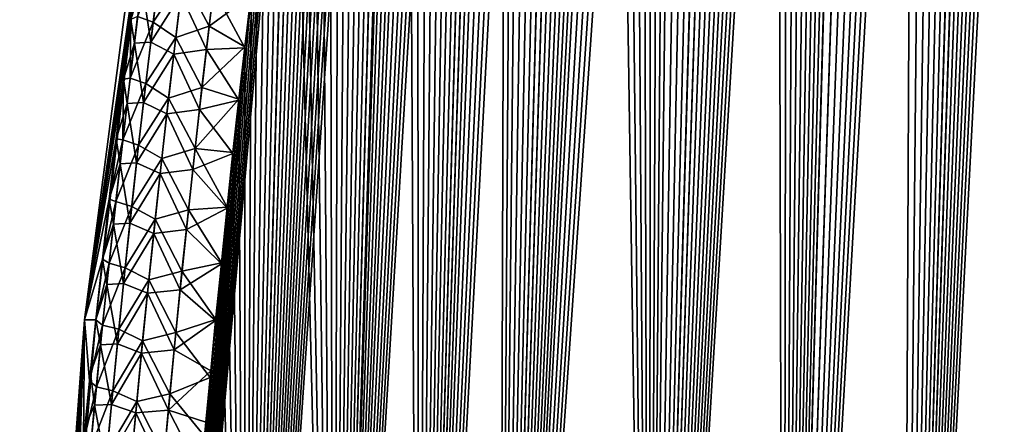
# Model space of a CAD drawing. Header units: metres. Extents: x -109 to 109, y -108 to 40.
# Tile 5 of 230: x -101.45 to -93.64, y -94.48 to -91.26. Entities that reach past the tile are written whole.
import ezdxf

# ---------------------------------------------------------------- set-up
doc = ezdxf.new("R2010")
doc.units = ezdxf.units.M
doc.layers.add('solid_K_24_42_17_000C74_XXXX', color=7, linetype='CONTINUOUS')

msp = doc.modelspace()

# ---------------------------------------------------------------- linework, layer by layer
at = {"layer": 'solid_K_24_42_17_000C74_XXXX'}
for points in [[(-94.447647, -102.814323, -9.416268), (-92.932785, -68.182434, -9.58443), (-92.840744, -68.197952, -9.748651)], [(-94.447647, -102.814323, -9.416268), (-93.026627, -68.18335, -9.42215), (-92.932785, -68.182434, -9.58443)], [(-94.447647, -102.814323, -9.416268), (-93.123207, -68.200546, -9.26022), (-93.026627, -68.18335, -9.42215)], [(-94.447647, -102.814323, -9.416268), (-92.840744, -68.197952, -9.748651), (-92.74968, -68.230331, -9.916449)], [(-94.447647, -102.814323, -9.416268), (-93.223358, -68.234657, -9.097376), (-93.123207, -68.200546, -9.26022)], [(-94.447647, -102.814323, -9.416268), (-92.74968, -68.230331, -9.916449), (-92.659004, -68.280769, -10.089181)], [(-94.447647, -102.814323, -9.416268), (-93.328117, -68.287125, -8.932212), (-93.223358, -68.234657, -9.097376)], [(-93.62915, -102.814377, -10.833833), (-94.447647, -102.814323, -9.416268), (-92.659004, -68.280769, -10.089181)], [(-94.447647, -102.814323, -9.416268), (-93.438812, -68.359993, -8.763078), (-93.328117, -68.287125, -8.932212)], [(-94.447433, -102.814339, 9.416606), (-93.324188, -68.284912, 8.938316), (-93.434982, -68.357117, 8.768842)], [(-94.447433, -102.814339, 9.416606), (-93.629028, -102.814362, 10.834067), (-93.324188, -68.284912, 8.938316)], [(-95.389999, -102.673729, -8.073124), (-93.556717, -68.455933, -8.588606), (-93.438812, -68.359993, -8.763078)], [(-94.447647, -102.814323, -9.416268), (-95.389999, -102.673729, -8.073124), (-93.438812, -68.359993, -8.763078)], [(-94.447433, -102.814339, 9.416606), (-93.434982, -68.357117, 8.768842), (-93.552803, -68.452438, 8.594313)], [(-95.389999, -102.673729, -8.073124), (-93.683083, -68.578522, -8.407708), (-93.556717, -68.455933, -8.588606)], [(-94.447433, -102.814339, 9.416606), (-93.552803, -68.452438, 8.594313), (-93.679207, -68.574532, 8.413167)], [(-95.389999, -102.673729, -8.073124), (-93.819427, -68.732323, -8.219105), (-93.683083, -68.578522, -8.407708)], [(-94.447433, -102.814339, 9.416606), (-93.679207, -68.574532, 8.413167), (-93.815483, -68.727547, 8.224475)], [(-95.389999, -102.673729, -8.073124), (-93.967033, -68.922318, -8.022128), (-93.819427, -68.732323, -8.219105)], [(-94.447433, -102.814339, 9.416606), (-93.815483, -68.727547, 8.224475), (-93.962738, -68.916412, 8.027759)], [(-95.389999, -102.673729, -8.073124), (-94.126526, -69.15361, -7.817119), (-93.967033, -68.922318, -8.022128)], [(-94.447433, -102.814339, 9.416606), (-93.962738, -68.916412, 8.027759), (-94.121979, -69.146706, 7.82286)], [(-95.389999, -102.673729, -8.073124), (-94.29821, -69.431015, -7.604903), (-94.126526, -69.15361, -7.817119)], [(-94.447433, -102.814339, 9.416606), (-94.121979, -69.146706, 7.82286), (-94.293648, -69.423256, 7.610432)], [(-95.389999, -102.673729, -8.073124), (-94.482361, -69.759254, -7.386356), (-94.29821, -69.431015, -7.604903)], [(-95.389816, -102.673767, 8.073364), (-94.293648, -69.423256, 7.610432), (-94.477829, -69.750809, 7.391623)], [(-95.389816, -102.673767, 8.073364), (-94.447433, -102.814339, 9.416606), (-94.293648, -69.423256, 7.610432)], [(-95.389816, -102.673767, 8.073364), (-94.477829, -69.750809, 7.391623), (-94.574654, -69.935188, 7.280138)], [(-96.455536, -102.389442, -6.809396), (-94.579178, -69.943939, -7.274991), (-94.482361, -69.759254, -7.386356)], [(-95.389999, -102.673729, -8.073124), (-96.455536, -102.389442, -6.809396), (-94.482361, -69.759254, -7.386356)], [(-96.455536, -102.389442, -6.809396), (-94.679176, -70.143272, -7.162412), (-94.579178, -69.943939, -7.274991)], [(-95.389816, -102.673767, 8.073364), (-94.574654, -69.935188, 7.280138), (-94.674683, -70.134171, 7.167419)], [(-96.455536, -102.389442, -6.809396), (-94.78241, -70.357613, -7.048682), (-94.679176, -70.143272, -7.162412)], [(-95.389816, -102.673767, 8.073364), (-94.674683, -70.134171, 7.167419), (-94.777954, -70.34816, 7.053541)], [(-96.455536, -102.389442, -6.809396), (-94.888924, -70.588379, -6.933944), (-94.78241, -70.357613, -7.048682)], [(-95.389816, -102.673767, 8.073364), (-94.777954, -70.34816, 7.053541), (-94.884499, -70.578598, 6.93866)], [(-96.455536, -102.389442, -6.809396), (-94.998772, -70.835342, -6.818239), (-94.888924, -70.588379, -6.933944)], [(-95.389816, -102.673767, 8.073364), (-94.884499, -70.578598, 6.93866), (-94.994377, -70.825241, 6.822812)], [(-96.455536, -102.389442, -6.809396), (-95.111977, -71.100365, -6.701725), (-94.998772, -70.835342, -6.818239)], [(-95.389816, -102.673767, 8.073364), (-94.994377, -70.825241, 6.822812), (-95.10762, -71.089973, 6.706159)], [(-96.455536, -102.389442, -6.809396), (-95.228607, -71.383125, -6.584439), (-95.111977, -71.100365, -6.701725)], [(-95.389816, -102.673767, 8.073364), (-95.10762, -71.089973, 6.706159), (-95.224289, -71.372467, 6.588739)], [(-96.455536, -102.389442, -6.809396), (-95.348694, -71.68544, -6.466548), (-95.228607, -71.383125, -6.584439)], [(-95.389816, -102.673767, 8.073364), (-95.224289, -71.372467, 6.588739), (-95.344406, -71.674522, 6.470711)], [(-96.455536, -102.389442, -6.809396), (-95.472267, -72.007599, -6.34813), (-95.348694, -71.68544, -6.466548)], [(-95.389816, -102.673767, 8.073364), (-95.344406, -71.674522, 6.470711), (-95.468025, -71.996391, 6.352143)], [(-96.455536, -102.389442, -6.809396), (-95.599373, -72.350647, -6.2293), (-95.472267, -72.007599, -6.34813)], [(-96.455429, -102.389481, 6.809506), (-95.468025, -71.996391, 6.352143), (-95.595184, -72.339134, 6.233162)], [(-96.455429, -102.389481, 6.809506), (-95.389816, -102.673767, 8.073364), (-95.468025, -71.996391, 6.352143)], [(-97.644279, -101.955215, -5.632307), (-95.730042, -72.716049, -6.110195), (-95.599373, -72.350647, -6.2293)], [(-96.455536, -102.389442, -6.809396), (-97.644279, -101.955215, -5.632307), (-95.599373, -72.350647, -6.2293)], [(-96.455429, -102.389481, 6.809506), (-95.595184, -72.339134, 6.233162), (-95.725906, -72.704254, 6.113919)], [(-97.644279, -101.955215, -5.632307), (-95.864326, -73.103821, -5.99088), (-95.730042, -72.716049, -6.110195)], [(-96.455429, -102.389481, 6.809506), (-95.725906, -72.704254, 6.113919), (-95.860222, -73.091743, 5.994473)], [(-97.644279, -101.955215, -5.632307), (-96.00222, -73.516479, -5.871568), (-95.864326, -73.103821, -5.99088)], [(-96.455429, -102.389481, 6.809506), (-95.860222, -73.091743, 5.994473), (-95.998161, -73.504128, 5.875033)], [(-97.644279, -101.955215, -5.632307), (-96.143776, -73.953506, -5.752286), (-96.00222, -73.516479, -5.871568)], [(-96.455429, -102.389481, 6.809506), (-95.998161, -73.504128, 5.875033), (-96.139755, -73.940903, 5.755627)], [(-97.644279, -101.955215, -5.632307), (-96.240166, -74.25985, -5.672916), (-96.143776, -73.953506, -5.752286)], [(-96.455429, -102.389481, 6.809506), (-96.139755, -73.940903, 5.755627), (-96.236176, -74.247086, 5.676171)], [(-97.644279, -101.955215, -5.632307), (-96.338165, -74.578629, -5.593715), (-96.240166, -74.25985, -5.672916)], [(-96.455429, -102.389481, 6.809506), (-96.236176, -74.247086, 5.676171), (-96.334221, -74.565697, 5.59688)], [(-97.644279, -101.955215, -5.632307), (-96.437813, -74.909256, -5.514659), (-96.338165, -74.578629, -5.593715)], [(-96.455429, -102.389481, 6.809506), (-96.334221, -74.565697, 5.59688), (-96.433907, -74.896172, 5.517731)], [(-97.644279, -101.955215, -5.632307), (-96.539063, -75.25296, -5.435863), (-96.437813, -74.909256, -5.514659)], [(-96.455429, -102.389481, 6.809506), (-96.433907, -74.896172, 5.517731), (-96.535202, -75.239723, 5.438841)], [(-97.644279, -101.955215, -5.632307), (-96.641891, -75.610802, -5.357429), (-96.539063, -75.25296, -5.435863)], [(-96.455429, -102.389481, 6.809506), (-96.535202, -75.239723, 5.438841), (-96.638077, -75.597427, 5.360311)], [(-97.644279, -101.955215, -5.632307), (-96.746346, -75.981834, -5.279286), (-96.641891, -75.610802, -5.357429)], [(-96.455429, -102.389481, 6.809506), (-96.638077, -75.597427, 5.360311), (-96.742584, -75.96833, 5.282072)], [(-97.644279, -101.955215, -5.632307), (-96.852386, -76.366882, -5.201534), (-96.746346, -75.981834, -5.279286)], [(-96.455429, -102.389481, 6.809506), (-96.742584, -75.96833, 5.282072), (-96.848679, -76.353256, 5.204223)], [(-97.644279, -101.955215, -5.632307), (-96.959938, -76.76741, -5.124323), (-96.852386, -76.366882, -5.201534)], [(-97.644241, -101.955231, 5.632339), (-96.848679, -76.353256, 5.204223), (-96.956291, -76.753677, 5.126914)], [(-97.644241, -101.955231, 5.632339), (-96.455429, -102.389481, 6.809506), (-96.848679, -76.353256, 5.204223)], [(-98.284912, -101.679092, -5.07917), (-97.069023, -77.183357, -5.047651), (-96.959938, -76.76741, -5.124323)], [(-97.644279, -101.955215, -5.632307), (-98.284912, -101.679092, -5.07917), (-96.959938, -76.76741, -5.124323)], [(-97.644241, -101.955231, 5.632339), (-96.956291, -76.753677, 5.126914), (-97.065445, -77.169525, 5.050144)], [(-97.644241, -101.955231, 5.632339), (-97.065445, -77.169525, 5.050144), (-97.176147, -77.600403, 4.973893)], [(-98.284912, -101.679092, -5.07917), (-97.179665, -77.614311, -4.971499), (-97.069023, -77.183357, -5.047651)], [(-98.284912, -101.679092, -5.07917), (-97.291733, -78.061974, -4.896064), (-97.179665, -77.614311, -4.971499)], [(-97.644241, -101.955231, 5.632339), (-97.176147, -77.600403, 4.973893), (-97.288277, -78.047997, 4.89836)], [(-98.284912, -101.679092, -5.07917), (-97.405136, -78.527534, -4.821482), (-97.291733, -78.061974, -4.896064)], [(-97.644241, -101.955231, 5.632339), (-97.288277, -78.047997, 4.89836), (-97.401756, -78.513512, 4.823678)], [(-98.284912, -101.679092, -5.07917), (-97.49115, -78.887527, -4.766), (-97.405136, -78.527534, -4.821482)], [(-97.644241, -101.955231, 5.632339), (-97.401756, -78.513512, 4.823678), (-97.487839, -78.873474, 4.768121)], [(-98.284912, -101.679092, -5.07917), (-97.577934, -79.257362, -4.710989), (-97.49115, -78.887527, -4.766)], [(-97.644241, -101.955231, 5.632339), (-97.487839, -78.873474, 4.768121), (-97.574677, -79.243301, 4.713035)], [(-98.284912, -101.679092, -5.07917), (-97.665398, -79.637894, -4.656557), (-97.577934, -79.257362, -4.710989)], [(-98.284889, -101.6791, 5.079187), (-97.574677, -79.243301, 4.713035), (-97.662201, -79.623833, 4.658526)], [(-98.284889, -101.6791, 5.079187), (-97.644241, -101.955231, 5.632339), (-97.574677, -79.243301, 4.713035)], [(-98.956367, -101.361778, -4.551515), (-97.753448, -80.029953, -4.602809), (-97.665398, -79.637894, -4.656557)], [(-98.284912, -101.679092, -5.07917), (-98.956367, -101.361778, -4.551515), (-97.665398, -79.637894, -4.656557)], [(-98.284889, -101.6791, 5.079187), (-97.662201, -79.623833, 4.658526), (-97.75032, -80.0159, 4.604702)], [(-98.956367, -101.361778, -4.551515), (-97.842178, -80.432816, -4.549643), (-97.753448, -80.029953, -4.602809)], [(-98.284889, -101.6791, 5.079187), (-97.75032, -80.0159, 4.604702), (-97.839119, -80.418785, 4.551459)], [(-98.956367, -101.361778, -4.551515), (-97.931595, -80.846245, -4.497038), (-97.842178, -80.432816, -4.549643)], [(-98.284889, -101.6791, 5.079187), (-97.839119, -80.418785, 4.551459), (-97.928612, -80.832253, 4.498776)], [(-98.284889, -101.6791, 5.079187), (-97.928612, -80.832253, 4.498776), (-98.018669, -81.257317, 4.446797)], [(-98.956367, -101.361778, -4.551515), (-98.021584, -81.271248, -4.445138), (-97.931595, -80.846245, -4.497038)], [(-98.956367, -101.361778, -4.551515), (-98.111992, -81.708832, -4.39408), (-98.021584, -81.271248, -4.445138)], [(-98.284889, -101.6791, 5.079187), (-98.018669, -81.257317, 4.446797), (-98.109161, -81.694969, 4.395662)], [(-98.284889, -101.6791, 5.079187), (-98.109161, -81.694969, 4.395662), (-98.200012, -82.145821, 4.345445)], [(-98.956367, -101.361778, -4.551515), (-98.184563, -82.068481, -4.35391), (-98.111992, -81.708832, -4.39408)], [(-98.956367, -101.361778, -4.551515), (-98.257492, -82.435661, -4.314189), (-98.184563, -82.068481, -4.35391)], [(-98.284889, -101.6791, 5.079187), (-98.200012, -82.145821, 4.345445), (-98.291412, -82.608444, 4.295928)], [(-98.956367, -101.361778, -4.551515), (-98.330734, -82.810555, -4.274948), (-98.257492, -82.435661, -4.314189)], [(-98.284889, -101.6791, 5.079187), (-98.291412, -82.608444, 4.295928), (-98.383247, -83.083603, 4.247239)], [(-98.956367, -101.361778, -4.551515), (-98.404198, -83.193756, -4.236284), (-98.330734, -82.810555, -4.274948)], [(-98.956352, -101.361786, 4.551528), (-98.383247, -83.083603, 4.247239), (-98.475296, -83.572487, 4.199564)], [(-98.956352, -101.361786, 4.551528), (-98.284889, -101.6791, 5.079187), (-98.383247, -83.083603, 4.247239)], [(-98.956367, -101.361778, -4.551515), (-98.477776, -83.585884, -4.198294), (-98.404198, -83.193756, -4.236284)], [(-98.956352, -101.361786, 4.551528), (-98.475296, -83.572487, 4.199564), (-98.54895, -83.974274, 4.162277)], [(-99.6586, -101.00164, -4.050946), (-98.551361, -83.987534, -4.16107), (-98.477776, -83.585884, -4.198294)], [(-98.956367, -101.361778, -4.551515), (-99.6586, -101.00164, -4.050946), (-98.477776, -83.585884, -4.198294)], [(-99.6586, -101.00164, -4.050946), (-98.624939, -84.398796, -4.124616), (-98.551361, -83.987534, -4.16107)], [(-98.956352, -101.361786, 4.551528), (-98.54895, -83.974274, 4.162277), (-98.622604, -84.385689, 4.125761)], [(-99.6586, -101.00164, -4.050946), (-98.698715, -84.818436, -4.088727), (-98.624939, -84.398796, -4.124616)], [(-98.956352, -101.361786, 4.551528), (-98.622604, -84.385689, 4.125761), (-98.696465, -84.805504, 4.089809)], [(-99.6586, -101.00164, -4.050946), (-98.772583, -85.24707, -4.053502), (-98.698715, -84.818436, -4.088727)], [(-98.956352, -101.361786, 4.551528), (-98.696465, -84.805504, 4.089809), (-98.770416, -85.234322, 4.054522)], [(-99.6586, -101.00164, -4.050946), (-98.84639, -85.685463, -4.01907), (-98.772583, -85.24707, -4.053502)], [(-98.956352, -101.361786, 4.551528), (-98.770416, -85.234322, 4.054522), (-98.844307, -85.672913, 4.020028)], [(-99.6586, -101.00164, -4.050946), (-98.907738, -86.0588, -3.991071), (-98.84639, -85.685463, -4.01907)], [(-98.956352, -101.361786, 4.551528), (-98.844307, -85.672913, 4.020028), (-98.917984, -86.122055, 3.986452)], [(-99.6586, -101.00164, -4.050946), (-98.968842, -86.439903, -3.963781), (-98.907738, -86.0588, -3.991071)], [(-98.956352, -101.361786, 4.551528), (-98.917984, -86.122055, 3.986452), (-98.991287, -86.58252, 3.953916)], [(-99.6586, -101.00164, -4.050946), (-99.029678, -86.828949, -3.937217), (-98.968842, -86.439903, -3.963781)], [(-98.956352, -101.361786, 4.551528), (-98.991287, -86.58252, 3.953916), (-99.064362, -87.053795, 3.922296)], [(-99.894279, -86.703896, -2.480884), (-100.93364, -93.64727), (-100.030373, -86.734787)], [(-99.894279, -86.703896, -2.480884), (-99.944023, -87.000687, -2.456794), (-100.93364, -93.64727)], [(-100.843643, -93.647102, 2.094943), (-100.030373, -86.734787), (-100.93364, -93.64727)], [(-100.843643, -93.647102, 2.094943), (-100.791855, -93.165718, 2.110791), (-100.030373, -86.734787)], [(-100.791855, -93.165718, 2.110791), (-100.73838, -92.687622, 2.128077), (-100.030373, -86.734787)], [(-100.73838, -92.687622, 2.128077), (-100.682999, -92.210434, 2.146855), (-100.030373, -86.734787)], [(-100.682999, -92.210434, 2.146855), (-100.625824, -91.735153, 2.167046), (-100.030373, -86.734787)], [(-100.625824, -91.735153, 2.167046), (-100.567039, -91.263031, 2.188564), (-100.030373, -86.734787)], [(-99.6586, -101.00164, -4.050946), (-99.090515, -87.224808, -3.911149), (-99.029678, -86.828949, -3.937217)], [(-99.944023, -87.000687, -2.456794), (-99.993591, -87.301582, -2.433078), (-100.93364, -93.64727)], [(-98.956352, -101.361786, 4.551528), (-99.064362, -87.053795, 3.922296), (-99.137398, -87.534904, 3.891406)], [(-99.6586, -101.00164, -4.050946), (-99.151268, -87.62767, -3.885628), (-99.090515, -87.224808, -3.911149)], [(-99.993591, -87.301582, -2.433078), (-100.060417, -87.715782, -2.401609), (-100.93364, -93.64727)], [(-98.956352, -101.361786, 4.551528), (-99.137398, -87.534904, 3.891406), (-99.210167, -88.026703, 3.861426)], [(-99.6586, -101.00164, -4.050946), (-99.211807, -88.038055, -3.86076), (-99.151268, -87.62767, -3.885628)], [(-100.060417, -87.715782, -2.401609), (-100.126671, -88.136742, -2.371041), (-100.93364, -93.64727)], [(-98.956352, -101.361786, 4.551528), (-99.210167, -88.026703, 3.861426), (-99.270424, -88.445328, 3.837267)], [(-99.6586, -101.00164, -4.050946), (-99.271996, -88.456444, -3.836648), (-99.211807, -88.038055, -3.86076)], [(-100.126671, -88.136742, -2.371041), (-100.192207, -88.564026, -2.341499), (-100.93364, -93.64727)], [(-99.6586, -101.00164, -4.050946), (-99.33168, -88.883331, -3.813393), (-99.271996, -88.456444, -3.836648)], [(-99.658585, -101.001648, 4.050953), (-99.270424, -88.445328, 3.837267), (-99.330185, -88.872482, 3.813966)], [(-99.658585, -101.001648, 4.050953), (-98.956352, -101.361786, 4.551528), (-99.270424, -88.445328, 3.837267)], [(-100.192207, -88.564026, -2.341499), (-100.256889, -88.997177, -2.313112), (-100.93364, -93.64727)], [(-100.391487, -100.596848, -3.579222), (-99.390732, -89.319214, -3.791095), (-99.33168, -88.883331, -3.813393)], [(-99.6586, -101.00164, -4.050946), (-100.391487, -100.596848, -3.579222), (-99.33168, -88.883331, -3.813393)], [(-99.658585, -101.001648, 4.050953), (-99.330185, -88.872482, 3.813966), (-99.389313, -89.30867, 3.791623)], [(-100.256889, -88.997177, -2.313112), (-100.320587, -89.435738, -2.28601), (-100.93364, -93.64727)], [(-100.391487, -100.596848, -3.579222), (-99.449135, -89.764023, -3.769741), (-99.390732, -89.319214, -3.791095)], [(-99.658585, -101.001648, 4.050953), (-99.389313, -89.30867, 3.791623), (-99.447807, -89.75383, 3.770224)], [(-100.320587, -89.435738, -2.28601), (-100.383461, -89.881172, -2.260086), (-100.93364, -93.64727)], [(-100.391487, -100.596848, -3.579222), (-99.507271, -90.216263, -3.749024), (-99.449135, -89.764023, -3.769741)], [(-99.658585, -101.001648, 4.050953), (-99.447807, -89.75383, 3.770224), (-99.506027, -90.206467, 3.749461)], [(-100.383461, -89.881172, -2.260086), (-100.445602, -90.33461, -2.235171), (-100.93364, -93.64727)], [(-100.391487, -100.596848, -3.579222), (-99.565002, -90.676498, -3.729043), (-99.507271, -90.216263, -3.749024)], [(-99.658585, -101.001648, 4.050953), (-99.506027, -90.206467, 3.749461), (-99.563843, -90.667152, 3.729436)], [(-100.445602, -90.33461, -2.235171), (-100.506973, -90.796356, -2.211262), (-100.93364, -93.64727)], [(-100.391487, -100.596848, -3.579222), (-99.614014, -91.077972, -3.712612), (-99.565002, -90.676498, -3.729043)], [(-99.658585, -101.001648, 4.050953), (-99.563843, -90.667152, 3.729436), (-99.612938, -91.069031, 3.712965)], [(-100.506973, -90.796356, -2.211262), (-100.567131, -91.263748, -2.188518), (-100.93364, -93.64727)], [(-100.47953, -90.973267, -2.500726), (-100.567131, -91.263748, -2.188518), (-100.506973, -90.796356, -2.211262)], [(-100.390663, -91.284668, 2.850749), (-100.330391, -90.798103, 2.867533), (-100.512993, -91.239594, 2.491258)], [(-100.15229, -90.924355, 3.194143), (-100.330391, -90.798103, 2.867533), (-100.390663, -91.284668, 2.850749)], [(-99.945679, -91.314835, 3.468612), (-99.887062, -90.829193, 3.486706), (-100.15229, -90.924355, 3.194143)], [(-99.945679, -91.314835, 3.468612), (-99.612938, -91.069031, 3.712965), (-99.887062, -90.829193, 3.486706)], [(-100.47953, -90.973267, -2.500726), (-100.538857, -91.451065, -2.485106), (-100.567131, -91.263748, -2.188518)], [(-100.409332, -91.441475, -2.846315), (-100.538857, -91.451065, -2.485106), (-100.47953, -90.973267, -2.500726)], [(-100.350739, -90.963074, -2.862381), (-100.409332, -91.441475, -2.846315), (-100.47953, -90.973267, -2.500726)], [(-100.350739, -90.963074, -2.862381), (-100.168915, -91.063744, -3.189781), (-100.409332, -91.441475, -2.846315)], [(-100.210556, -91.404915, 3.177288), (-100.15229, -90.924355, 3.194143), (-100.390663, -91.284668, 2.850749)], [(-99.945679, -91.314835, 3.468612), (-100.15229, -90.924355, 3.194143), (-100.210556, -91.404915, 3.177288)], [(-100.409332, -91.441475, -2.846315), (-100.168915, -91.063744, -3.189781), (-100.225792, -91.537415, -3.173537)], [(-100.391487, -100.596848, -3.579222), (-99.662468, -91.486427, -3.696913), (-99.614014, -91.077972, -3.712612)], [(-99.966972, -91.500725, -3.462629), (-100.225792, -91.537415, -3.173537), (-100.168915, -91.063744, -3.189781)], [(-99.910286, -91.024742, -3.479836), (-99.966972, -91.500725, -3.462629), (-100.168915, -91.063744, -3.189781)], [(-99.910286, -91.024742, -3.479836), (-99.662468, -91.486427, -3.696913), (-99.966972, -91.500725, -3.462629)], [(-99.945679, -91.314835, 3.468612), (-99.661469, -91.47789, 3.69723), (-99.612938, -91.069031, 3.712965)], [(-99.910286, -91.024742, -3.479836), (-99.614014, -91.077972, -3.712612), (-99.662468, -91.486427, -3.696913)], [(-99.658585, -101.001648, 4.050953), (-99.612938, -91.069031, 3.712965), (-99.661469, -91.47789, 3.69723)], [(-100.567131, -91.263748, -2.188518), (-100.625877, -91.735558, -2.167017), (-100.93364, -93.64727)], [(-100.538857, -91.451065, -2.485106), (-100.625877, -91.735558, -2.167017), (-100.567131, -91.263748, -2.188518)], [(-100.572571, -91.728668, 2.475954), (-100.567039, -91.263031, 2.188564), (-100.625824, -91.735153, 2.167046)], [(-100.572571, -91.728668, 2.475954), (-100.512993, -91.239594, 2.491258), (-100.567039, -91.263031, 2.188564)], [(-100.390663, -91.284668, 2.850749), (-100.512993, -91.239594, 2.491258), (-100.572571, -91.728668, 2.475954)], [(-100.448944, -91.7715, 2.835241), (-100.390663, -91.284668, 2.850749), (-100.572571, -91.728668, 2.475954)], [(-100.210556, -91.404915, 3.177288), (-100.390663, -91.284668, 2.850749), (-100.448944, -91.7715, 2.835241)], [(-100.002373, -91.800781, 3.45185), (-99.945679, -91.314835, 3.468612), (-100.210556, -91.404915, 3.177288)], [(-100.002373, -91.800781, 3.45185), (-99.661469, -91.47789, 3.69723), (-99.945679, -91.314835, 3.468612)], [(-100.538857, -91.451065, -2.485106), (-100.596222, -91.929115, -2.47069), (-100.625877, -91.735558, -2.167017)], [(-100.465996, -91.920135, -2.831475), (-100.596222, -91.929115, -2.47069), (-100.538857, -91.451065, -2.485106)], [(-100.409332, -91.441475, -2.846315), (-100.465996, -91.920135, -2.831475), (-100.538857, -91.451065, -2.485106)], [(-100.409332, -91.441475, -2.846315), (-100.225792, -91.537415, -3.173537), (-100.465996, -91.920135, -2.831475)], [(-100.266907, -91.88575, 3.161696), (-100.210556, -91.404915, 3.177288), (-100.448944, -91.7715, 2.835241)], [(-100.002373, -91.800781, 3.45185), (-100.210556, -91.404915, 3.177288), (-100.266907, -91.88575, 3.161696)], [(-100.465996, -91.920135, -2.831475), (-100.225792, -91.537415, -3.173537), (-100.280807, -92.011353, -3.158513)], [(-100.391487, -100.596848, -3.579222), (-99.710236, -91.902367, -3.682035), (-99.662468, -91.486427, -3.696913)], [(-100.021812, -91.97699, -3.446691), (-100.280807, -92.011353, -3.158513), (-100.225792, -91.537415, -3.173537)], [(-99.966972, -91.500725, -3.462629), (-100.021812, -91.97699, -3.446691), (-100.225792, -91.537415, -3.173537)], [(-99.966972, -91.500725, -3.462629), (-99.710236, -91.902367, -3.682035), (-100.021812, -91.97699, -3.446691)], [(-100.002373, -91.800781, 3.45185), (-99.70932, -91.894226, 3.682317), (-99.661469, -91.47789, 3.69723)], [(-99.966972, -91.500725, -3.462629), (-99.662468, -91.486427, -3.696913), (-99.710236, -91.902367, -3.682035)], [(-99.658585, -101.001648, 4.050953), (-99.661469, -91.47789, 3.69723), (-99.70932, -91.894226, 3.682317)], [(-100.625877, -91.735558, -2.167017), (-100.683014, -92.210587, -2.146842), (-100.93364, -93.64727)], [(-100.596222, -91.929115, -2.47069), (-100.683014, -92.210587, -2.146842), (-100.625877, -91.735558, -2.167017)], [(-100.630096, -92.217987, 2.461894), (-100.625824, -91.735153, 2.167046), (-100.682999, -92.210434, 2.146855)], [(-100.630096, -92.217987, 2.461894), (-100.572571, -91.728668, 2.475954), (-100.625824, -91.735153, 2.167046)], [(-100.448944, -91.7715, 2.835241), (-100.572571, -91.728668, 2.475954), (-100.630096, -92.217987, 2.461894)], [(-100.505226, -92.258591, 2.82098), (-100.448944, -91.7715, 2.835241), (-100.630096, -92.217987, 2.461894)], [(-100.266907, -91.88575, 3.161696), (-100.448944, -91.7715, 2.835241), (-100.505226, -92.258591, 2.82098)], [(-100.057159, -92.287003, 3.43639), (-100.002373, -91.800781, 3.45185), (-100.266907, -91.88575, 3.161696)], [(-100.057159, -92.287003, 3.43639), (-99.70932, -91.894226, 3.682317), (-100.002373, -91.800781, 3.45185)], [(-100.596222, -91.929115, -2.47069), (-100.651634, -92.407394, -2.457452), (-100.683014, -92.210587, -2.146842)], [(-100.520737, -92.39904, -2.817832), (-100.651634, -92.407394, -2.457452), (-100.596222, -91.929115, -2.47069)], [(-100.465996, -91.920135, -2.831475), (-100.520737, -92.39904, -2.817832), (-100.596222, -91.929115, -2.47069)], [(-100.465996, -91.920135, -2.831475), (-100.280807, -92.011353, -3.158513), (-100.520737, -92.39904, -2.817832)], [(-100.321358, -92.366844, 3.14734), (-100.266907, -91.88575, 3.161696), (-100.505226, -92.258591, 2.82098)], [(-100.391487, -100.596848, -3.579222), (-99.75721, -92.326309, -3.668063), (-99.710236, -91.902367, -3.682035)], [(-100.057159, -92.287003, 3.43639), (-100.266907, -91.88575, 3.161696), (-100.321358, -92.366844, 3.14734)], [(-100.057159, -92.287003, 3.43639), (-99.756355, -92.318542, 3.668312), (-99.70932, -91.894226, 3.682317)], [(-100.021812, -91.97699, -3.446691), (-99.710236, -91.902367, -3.682035), (-99.75721, -92.326309, -3.668063)], [(-99.658585, -101.001648, 4.050953), (-99.70932, -91.894226, 3.682317), (-99.756355, -92.318542, 3.668312)], [(-100.520737, -92.39904, -2.817832), (-100.280807, -92.011353, -3.158513), (-100.333984, -92.485535, -3.144684)], [(-100.074829, -92.453522, -3.431996), (-100.333984, -92.485535, -3.144684), (-100.280807, -92.011353, -3.158513)], [(-100.021812, -91.97699, -3.446691), (-100.074829, -92.453522, -3.431996), (-100.280807, -92.011353, -3.158513)], [(-100.021812, -91.97699, -3.446691), (-99.75721, -92.326309, -3.668063), (-100.074829, -92.453522, -3.431996)], [(-100.683014, -92.210587, -2.146842), (-100.73838, -92.687599, -2.128076), (-100.93364, -93.64727)], [(-100.630096, -92.217987, 2.461894), (-100.682999, -92.210434, 2.146855), (-100.73838, -92.687622, 2.128077)], [(-100.651634, -92.407394, -2.457452), (-100.73838, -92.687599, -2.128076), (-100.683014, -92.210587, -2.146842)], [(-100.685585, -92.707542, 2.449047), (-100.630096, -92.217987, 2.461894), (-100.73838, -92.687622, 2.128077)], [(-100.505226, -92.258591, 2.82098), (-100.630096, -92.217987, 2.461894), (-100.685585, -92.707542, 2.449047)], [(-100.55954, -92.745918, 2.807938), (-100.505226, -92.258591, 2.82098), (-100.685585, -92.707542, 2.449047)], [(-100.321358, -92.366844, 3.14734), (-100.505226, -92.258591, 2.82098), (-100.55954, -92.745918, 2.807938)], [(-100.391487, -100.596848, -3.579222), (-99.803253, -92.758751, -3.65508), (-99.75721, -92.326309, -3.668063)], [(-100.110046, -92.773506, 3.422205), (-100.057159, -92.287003, 3.43639), (-100.321358, -92.366844, 3.14734)], [(-100.110046, -92.773506, 3.422205), (-99.802467, -92.751335, 3.6553), (-100.057159, -92.287003, 3.43639)], [(-100.074829, -92.453522, -3.431996), (-99.75721, -92.326309, -3.668063), (-99.803253, -92.758751, -3.65508)], [(-100.057159, -92.287003, 3.43639), (-99.802467, -92.751335, 3.6553), (-99.756355, -92.318542, 3.668312)], [(-99.658585, -101.001648, 4.050953), (-99.756355, -92.318542, 3.668312), (-99.802467, -92.751335, 3.6553)], [(-100.520737, -92.39904, -2.817832), (-100.57357, -92.878181, -2.805361), (-100.651634, -92.407394, -2.457452)], [(-100.520737, -92.39904, -2.817832), (-100.333984, -92.485535, -3.144684), (-100.57357, -92.878181, -2.805361)], [(-100.373917, -92.84819, 3.134194), (-100.321358, -92.366844, 3.14734), (-100.55954, -92.745918, 2.807938)], [(-100.110046, -92.773506, 3.422205), (-100.321358, -92.366844, 3.14734), (-100.373917, -92.84819, 3.134194)], [(-100.651634, -92.407394, -2.457452), (-100.705101, -92.885895, -2.445366), (-100.73838, -92.687599, -2.128076)], [(-100.57357, -92.878181, -2.805361), (-100.705101, -92.885895, -2.445366), (-100.651634, -92.407394, -2.457452)], [(-100.074829, -92.453522, -3.431996), (-100.126015, -92.930313, -3.418518), (-100.333984, -92.485535, -3.144684)], [(-100.074829, -92.453522, -3.431996), (-99.803253, -92.758751, -3.65508), (-100.126015, -92.930313, -3.418518)], [(-100.57357, -92.878181, -2.805361), (-100.333984, -92.485535, -3.144684), (-100.385323, -92.959953, -3.132025)], [(-100.126015, -92.930313, -3.418518), (-100.385323, -92.959953, -3.132025), (-100.333984, -92.485535, -3.144684)], [(-100.73838, -92.687599, -2.128076), (-100.79184, -93.165642, -2.110799), (-100.93364, -93.64727)], [(-100.685585, -92.707542, 2.449047), (-100.73838, -92.687622, 2.128077), (-100.791855, -93.165718, 2.110791)], [(-100.739037, -93.197327, 2.437394), (-100.685585, -92.707542, 2.449047), (-100.791855, -93.165718, 2.110791)], [(-100.705101, -92.885895, -2.445366), (-100.79184, -93.165642, -2.110799), (-100.73838, -92.687599, -2.128076)], [(-100.55954, -92.745918, 2.807938), (-100.685585, -92.707542, 2.449047), (-100.739037, -93.197327, 2.437394)], [(-100.61187, -93.233482, 2.796094), (-100.55954, -92.745918, 2.807938), (-100.739037, -93.197327, 2.437394)], [(-100.373917, -92.84819, 3.134194), (-100.55954, -92.745918, 2.807938), (-100.61187, -93.233482, 2.796094)], [(-100.391487, -100.596848, -3.579222), (-99.848755, -93.200317, -3.64286), (-99.803253, -92.758751, -3.65508)], [(-100.161026, -93.260262, 3.409274), (-100.110046, -92.773506, 3.422205), (-100.373917, -92.84819, 3.134194)], [(-100.161026, -93.260262, 3.409274), (-99.84803, -93.193199, 3.643052), (-100.110046, -92.773506, 3.422205)], [(-100.126015, -92.930313, -3.418518), (-99.803253, -92.758751, -3.65508), (-99.848755, -93.200317, -3.64286)], [(-100.110046, -92.773506, 3.422205), (-99.84803, -93.193199, 3.643052), (-99.802467, -92.751335, 3.6553)], [(-99.658585, -101.001648, 4.050953), (-99.802467, -92.751335, 3.6553), (-99.84803, -93.193199, 3.643052)], [(-100.424583, -93.329773, 3.122237), (-100.373917, -92.84819, 3.134194), (-100.61187, -93.233482, 2.796094)], [(-100.161026, -93.260262, 3.409274), (-100.373917, -92.84819, 3.134194), (-100.424583, -93.329773, 3.122237)], [(-100.705101, -92.885895, -2.445366), (-100.75663, -93.364601, -2.434411), (-100.79184, -93.165642, -2.110799)], [(-100.624496, -93.357536, -2.794041), (-100.75663, -93.364601, -2.434411), (-100.705101, -92.885895, -2.445366)], [(-100.57357, -92.878181, -2.805361), (-100.624496, -93.357536, -2.794041), (-100.705101, -92.885895, -2.445366)], [(-100.57357, -92.878181, -2.805361), (-100.385323, -92.959953, -3.132025), (-100.624496, -93.357536, -2.794041)], [(-100.126015, -92.930313, -3.418518), (-100.175369, -93.407349, -3.406236), (-100.385323, -92.959953, -3.132025)], [(-100.126015, -92.930313, -3.418518), (-99.848755, -93.200317, -3.64286), (-100.175369, -93.407349, -3.406236)], [(-100.624496, -93.357536, -2.794041), (-100.385323, -92.959953, -3.132025), (-100.434822, -93.434601, -3.120516)], [(-100.175369, -93.407349, -3.406236), (-100.434822, -93.434601, -3.120516), (-100.385323, -92.959953, -3.132025)], [(-100.79184, -93.165642, -2.110799), (-100.843643, -93.647095, -2.094953), (-100.93364, -93.64727)], [(-100.75663, -93.364601, -2.434411), (-100.843643, -93.647095, -2.094953), (-100.79184, -93.165642, -2.110799)], [(-100.739037, -93.197327, 2.437394), (-100.791855, -93.165718, 2.110791), (-100.843643, -93.647102, 2.094943)], [(-100.790459, -93.687325, 2.426915), (-100.739037, -93.197327, 2.437394), (-100.843643, -93.647102, 2.094943)], [(-100.61187, -93.233482, 2.796094), (-100.739037, -93.197327, 2.437394), (-100.790459, -93.687325, 2.426915)], [(-100.662231, -93.721275, 2.785429), (-100.61187, -93.233482, 2.796094), (-100.790459, -93.687325, 2.426915)], [(-100.424583, -93.329773, 3.122237), (-100.61187, -93.233482, 2.796094), (-100.662231, -93.721275, 2.785429)], [(-100.210106, -93.747261, 3.397578), (-100.161026, -93.260262, 3.409274), (-100.424583, -93.329773, 3.122237)], [(-100.391487, -100.596848, -3.579222), (-99.893944, -93.650749, -3.631245), (-99.848755, -93.200317, -3.64286)], [(-100.210106, -93.747261, 3.397578), (-99.893272, -93.643883, 3.631411), (-100.161026, -93.260262, 3.409274)], [(-100.175369, -93.407349, -3.406236), (-99.848755, -93.200317, -3.64286), (-99.893944, -93.650749, -3.631245)], [(-100.161026, -93.260262, 3.409274), (-99.893272, -93.643883, 3.631411), (-99.84803, -93.193199, 3.643052)], [(-99.658585, -101.001648, 4.050953), (-99.84803, -93.193199, 3.643052), (-99.893272, -93.643883, 3.631411)], [(-100.473366, -93.811577, 3.111454), (-100.424583, -93.329773, 3.122237), (-100.662231, -93.721275, 2.785429)], [(-100.210106, -93.747261, 3.397578), (-100.424583, -93.329773, 3.122237), (-100.473366, -93.811577, 3.111454)], [(-100.75663, -93.364601, -2.434411), (-100.806229, -93.843513, -2.424569), (-100.843643, -93.647095, -2.094953)], [(-100.673523, -93.837105, -2.783855), (-100.806229, -93.843513, -2.424569), (-100.75663, -93.364601, -2.434411)], [(-100.624496, -93.357536, -2.794041), (-100.673523, -93.837105, -2.783855), (-100.75663, -93.364601, -2.434411)], [(-100.624496, -93.357536, -2.794041), (-100.434822, -93.434601, -3.120516), (-100.673523, -93.837105, -2.783855)], [(-100.175369, -93.407349, -3.406236), (-100.222916, -93.884613, -3.395133), (-100.434822, -93.434601, -3.120516)], [(-100.175369, -93.407349, -3.406236), (-99.893944, -93.650749, -3.631245), (-100.222916, -93.884613, -3.395133)], [(-100.673523, -93.837105, -2.783855), (-100.434822, -93.434601, -3.120516), (-100.482498, -93.909462, -3.11014)], [(-100.222916, -93.884613, -3.395133), (-100.482498, -93.909462, -3.11014), (-100.434822, -93.434601, -3.120516)], [(-100.843643, -93.647095, -2.094953), (-101.42804, -100.564568, -1.010881), (-101.448524, -100.564568)], [(-100.93364, -93.64727), (-100.843643, -93.647095, -2.094953), (-101.448524, -100.564568)], [(-101.42804, -100.564568, 1.010892), (-100.93364, -93.64727), (-101.448524, -100.564568)], [(-100.843643, -93.647095, -2.094953), (-100.887344, -94.068764, -2.082316), (-101.42804, -100.564568, -1.010881)], [(-101.42804, -100.564568, 1.010892), (-101.322746, -99.683434, 2.014599), (-100.93364, -93.64727)], [(-101.322746, -99.683434, 2.014599), (-101.298447, -99.244522, 2.013317), (-100.93364, -93.64727)], [(-101.298447, -99.244522, 2.013317), (-101.272568, -98.806732, 2.013137), (-100.93364, -93.64727)], [(-101.272568, -98.806732, 2.013137), (-101.245132, -98.370064, 2.014058), (-100.93364, -93.64727)], [(-101.245132, -98.370064, 2.014058), (-101.216133, -97.934509, 2.016074), (-100.93364, -93.64727)], [(-101.216133, -97.934509, 2.016074), (-101.1856, -97.500084, 2.019182), (-100.93364, -93.64727)], [(-101.1856, -97.500084, 2.019182), (-101.153534, -97.066795, 2.023378), (-100.93364, -93.64727)], [(-101.153534, -97.066795, 2.023378), (-101.115135, -96.57444, 2.029475), (-100.93364, -93.64727)], [(-101.115135, -96.57444, 2.029475), (-101.074699, -96.082657, 2.036948), (-100.93364, -93.64727)], [(-101.074699, -96.082657, 2.036948), (-101.032257, -95.59166, 2.045792), (-100.93364, -93.64727)], [(-101.032257, -95.59166, 2.045792), (-100.987862, -95.102043, 2.056011), (-100.93364, -93.64727)], [(-100.987862, -95.102043, 2.056011), (-100.941582, -94.614365, 2.067607), (-100.93364, -93.64727)], [(-100.941582, -94.614365, 2.067607), (-100.893478, -94.129196, 2.080583), (-100.93364, -93.64727)], [(-100.893478, -94.129196, 2.080583), (-100.843643, -93.647102, 2.094943), (-100.93364, -93.64727)], [(-100.790459, -93.687325, 2.426915), (-100.843643, -93.647102, 2.094943), (-100.893478, -94.129196, 2.080583)], [(-100.806229, -93.843513, -2.424569), (-100.887344, -94.068764, -2.082316), (-100.843643, -93.647095, -2.094953)], [(-100.391487, -100.596848, -3.579222), (-99.933029, -94.051559, -3.621678), (-99.893944, -93.650749, -3.631245)], [(-100.222916, -93.884613, -3.395133), (-99.893944, -93.650749, -3.631245), (-99.933029, -94.051559, -3.621678)], [(-100.210106, -93.747261, 3.397578), (-99.937943, -94.102661, 3.620505), (-99.893272, -93.643883, 3.631411)], [(-99.658585, -101.001648, 4.050953), (-99.893272, -93.643883, 3.631411), (-99.937943, -94.102661, 3.620505)], [(-100.839867, -94.177521, 2.417591), (-100.790459, -93.687325, 2.426915), (-100.893478, -94.129196, 2.080583)], [(-100.662231, -93.721275, 2.785429), (-100.790459, -93.687325, 2.426915), (-100.839867, -94.177521, 2.417591)], [(-100.710632, -94.209274, 2.775923), (-100.662231, -93.721275, 2.785429), (-100.839867, -94.177521, 2.417591)], [(-100.473366, -93.811577, 3.111454), (-100.662231, -93.721275, 2.785429), (-100.710632, -94.209274, 2.775923)], [(-100.520271, -94.293602, 3.101824), (-100.473366, -93.811577, 3.111454), (-100.710632, -94.209274, 2.775923)], [(-100.257301, -94.234497, 3.387098), (-100.473366, -93.811577, 3.111454), (-100.520271, -94.293602, 3.101824)], [(-100.257301, -94.234497, 3.387098), (-100.210106, -93.747261, 3.397578), (-100.473366, -93.811577, 3.111454)], [(-100.257301, -94.234497, 3.387098), (-99.937943, -94.102661, 3.620505), (-100.210106, -93.747261, 3.397578)], [(-100.806229, -93.843513, -2.424569), (-100.853889, -94.322617, -2.415824), (-100.887344, -94.068764, -2.082316)], [(-100.72065, -94.316879, -2.774786), (-100.853889, -94.322617, -2.415824), (-100.806229, -93.843513, -2.424569)], [(-100.673523, -93.837105, -2.783855), (-100.72065, -94.316879, -2.774786), (-100.806229, -93.843513, -2.424569)], [(-100.673523, -93.837105, -2.783855), (-100.482498, -93.909462, -3.11014), (-100.72065, -94.316879, -2.774786)], [(-100.222916, -93.884613, -3.395133), (-100.268639, -94.362099, -3.385193), (-100.482498, -93.909462, -3.11014)], [(-100.222916, -93.884613, -3.395133), (-99.933029, -94.051559, -3.621678), (-100.268639, -94.362099, -3.385193)], [(-100.72065, -94.316879, -2.774786), (-100.482498, -93.909462, -3.11014), (-100.528343, -94.384537, -3.100882)], [(-100.268639, -94.362099, -3.385193), (-100.528343, -94.384537, -3.100882), (-100.482498, -93.909462, -3.11014)], [(-100.887344, -94.068764, -2.082316), (-100.929726, -94.492882, -2.070735), (-101.42804, -100.564568, -1.010881)], [(-100.853889, -94.322617, -2.415824), (-100.929726, -94.492882, -2.070735), (-100.887344, -94.068764, -2.082316)], [(-100.391487, -100.596848, -3.579222), (-99.971497, -94.458076, -3.612756), (-99.933029, -94.051559, -3.621678)], [(-100.268639, -94.362099, -3.385193), (-99.933029, -94.051559, -3.621678), (-99.971497, -94.458076, -3.612756)], [(-100.257301, -94.234497, 3.387098), (-99.981773, -94.568794, 3.610458), (-99.937943, -94.102661, 3.620505)], [(-99.658585, -101.001648, 4.050953), (-99.937943, -94.102661, 3.620505), (-99.981773, -94.568794, 3.610458)], [(-100.839867, -94.177521, 2.417591), (-100.893478, -94.129196, 2.080583), (-100.941582, -94.614365, 2.067607)], [(-100.887245, -94.667923, 2.409402), (-100.839867, -94.177521, 2.417591), (-100.941582, -94.614365, 2.067607)], [(-100.710632, -94.209274, 2.775923), (-100.839867, -94.177521, 2.417591), (-100.887245, -94.667923, 2.409402)], [(-100.757072, -94.697472, 2.76756), (-100.710632, -94.209274, 2.775923), (-100.887245, -94.667923, 2.409402)], [(-100.520271, -94.293602, 3.101824), (-100.710632, -94.209274, 2.775923), (-100.757072, -94.697472, 2.76756)], [(-100.302605, -94.721954, 3.377816), (-100.257301, -94.234497, 3.387098), (-100.520271, -94.293602, 3.101824)], [(-100.302605, -94.721954, 3.377816), (-99.981773, -94.568794, 3.610458), (-100.257301, -94.234497, 3.387098)], [(-100.853889, -94.322617, -2.415824), (-100.899628, -94.80191, -2.408157), (-100.929726, -94.492882, -2.070735)], [(-100.765884, -94.796844, -2.766815), (-100.899628, -94.80191, -2.408157), (-100.853889, -94.322617, -2.415824)], [(-100.72065, -94.316879, -2.774786), (-100.765884, -94.796844, -2.766815), (-100.853889, -94.322617, -2.415824)], [(-100.72065, -94.316879, -2.774786), (-100.528343, -94.384537, -3.100882), (-100.765884, -94.796844, -2.766815)], [(-100.565292, -94.775826, 3.09333), (-100.520271, -94.293602, 3.101824), (-100.757072, -94.697472, 2.76756)], [(-100.302605, -94.721954, 3.377816), (-100.520271, -94.293602, 3.101824), (-100.565292, -94.775826, 3.09333)], [(-100.765884, -94.796844, -2.766815), (-100.528343, -94.384537, -3.100882), (-100.572372, -94.859802, -3.092724)], [(-100.312553, -94.83979, -3.376399), (-100.572372, -94.859802, -3.092724), (-100.528343, -94.384537, -3.100882)], [(-100.268639, -94.362099, -3.385193), (-100.312553, -94.83979, -3.376399), (-100.528343, -94.384537, -3.100882)], [(-100.268639, -94.362099, -3.385193), (-100.009171, -94.869812, -3.604563), (-100.312553, -94.83979, -3.376399)], [(-100.268639, -94.362099, -3.385193), (-99.971497, -94.458076, -3.612756), (-100.009171, -94.869812, -3.604563)], [(-100.391487, -100.596848, -3.579222), (-100.009171, -94.869812, -3.604563), (-99.971497, -94.458076, -3.612756)]]:
    msp.add_3dface(points, dxfattribs=at)

doc.saveas('drawing.dxf')
